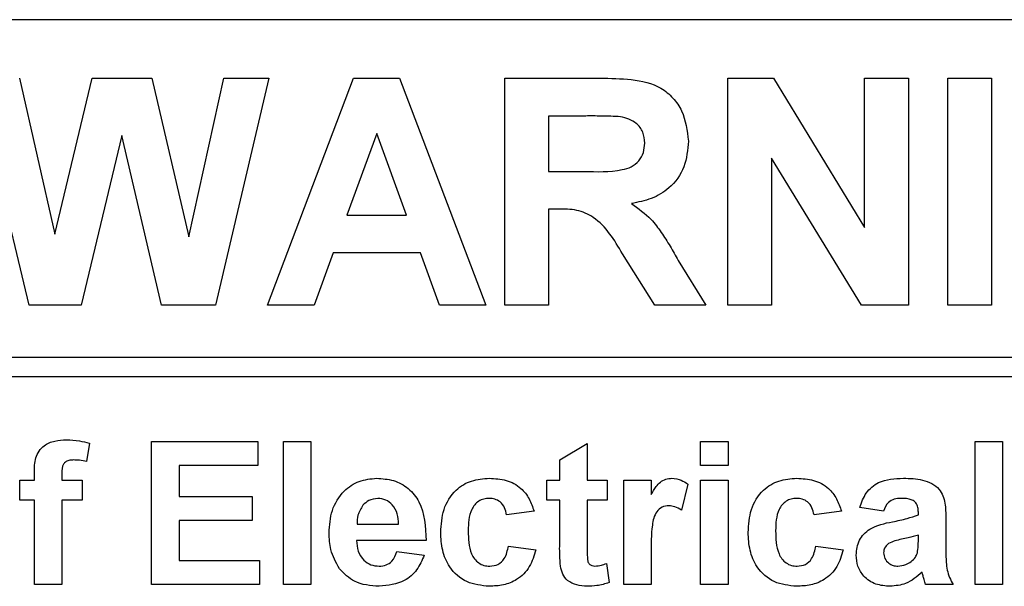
# Paper-space layout 'Blatt3' of a CAD drawing. Header units: millimetres. Extents: x 5 to 418, y 2 to 292.
# Tile 14 of 36: x 136.8 to 144.39, y 202.34 to 206.7. Entities that reach past the tile are written whole.
import ezdxf

# ---------------------------------------------------------------- set-up
doc = ezdxf.new("R2010")
doc.units = ezdxf.units.MM

psp = doc.layouts.new('Blatt3')

# ---------------------------------------------------------------- linework, layer by layer
at = {"color": 7, "linetype": 'Continuous', "lineweight": 25}
for p, q in [((150.204, 206.6997), (131.604, 206.6997)), ((136.8729, 204.4997), (136.454, 206.2497)), ((136.799, 206.2497), (137.071, 205.0476)), ((137.071, 205.0476), (137.3588, 206.2497)), ((137.3588, 206.2497), (137.8181, 206.2497)), ((137.8181, 206.2497), (138.1031, 205.0273)), ((138.1031, 205.0273), (138.3744, 206.2497)), ((138.72, 206.2497), (138.3088, 204.4997)), ((138.3744, 206.2497), (138.72, 206.2497)), ((138.7102, 204.4997), (139.3717, 206.2497)), ((139.3717, 206.2497), (139.7282, 206.2497)), ((139.7282, 206.2497), (140.3929, 204.4997)), ((140.54, 204.4997), (140.54, 206.2497)), ((140.54, 206.2497), (141.2745, 206.2497)), ((142.2577, 204.4997), (142.2577, 206.2497)), ((142.2577, 206.2497), (142.6094, 206.2497)), ((142.6094, 206.2497), (143.3122, 205.0999)), ((143.3122, 205.0999), (143.3122, 206.2497)), ((143.3122, 206.2497), (143.6488, 206.2497)), ((143.6488, 206.2497), (143.6488, 204.4997)), ((143.953, 204.4997), (143.953, 206.2497)), ((143.953, 206.2497), (144.2895, 206.2497)), ((144.2895, 206.2497), (144.2895, 204.4997)), ((140.8766, 205.958), (140.8766, 205.5318)), ((141.1626, 205.958), (140.8766, 205.958)), ((137.587, 205.808), (137.274, 204.4997)), ((137.892, 204.4997), (137.587, 205.808)), ((139.5515, 205.8234), (139.3223, 205.1952)), ((139.7815, 205.1952), (139.5515, 205.8234)), ((143.2866, 204.4997), (142.5943, 205.632)), ((142.5943, 205.632), (142.5943, 204.4997)), ((140.8766, 205.5318), (141.1476, 205.5318)), ((139.3223, 205.1952), (139.7815, 205.1952)), ((140.8766, 205.2401), (140.8766, 204.4997)), ((140.952, 205.2401), (140.8766, 205.2401)), ((139.2167, 204.9036), (139.0692, 204.4997)), ((139.8884, 204.9036), (139.2167, 204.9036)), ((140.036, 204.4997), (139.8884, 204.9036)), ((141.6948, 204.4997), (141.4459, 204.8969)), ((141.876, 204.8461), (142.0881, 204.4997)), ((137.274, 204.4997), (136.8729, 204.4997)), ((138.3088, 204.4997), (137.892, 204.4997)), ((139.0692, 204.4997), (138.7102, 204.4997)), ((140.3929, 204.4997), (140.036, 204.4997)), ((140.8766, 204.4997), (140.54, 204.4997)), ((142.0881, 204.4997), (141.6948, 204.4997)), ((142.5943, 204.4997), (142.2577, 204.4997)), ((143.6488, 204.4997), (143.2866, 204.4997)), ((144.2895, 204.4997), (143.953, 204.4997)), ((131.604, 204.1), (150.554, 204.1)), ((150.554, 203.95), (131.604, 203.95)), ((137.8168, 202.3497), (137.8168, 203.4497)), ((137.8168, 203.4497), (138.6348, 203.4497)), ((138.6348, 203.4497), (138.6348, 203.2664)), ((138.8322, 202.3497), (138.8322, 203.4497)), ((138.8322, 203.4497), (139.0438, 203.4497)), ((139.0438, 203.4497), (139.0438, 202.3497)), ((142.0476, 203.4497), (142.2592, 203.4497)), ((142.0476, 203.2664), (142.0476, 203.4497)), ((142.2592, 203.4497), (142.2592, 203.2664)), ((144.163, 203.4497), (144.3745, 203.4497)), ((144.163, 202.3497), (144.163, 203.4497)), ((144.3745, 203.4497), (144.3745, 202.3497)), ((137.3374, 203.438), (137.3162, 203.2968)), ((140.9617, 203.3087), (141.1733, 203.4356)), ((141.1733, 203.4356), (141.1733, 203.1536)), ((140.9617, 203.1536), (140.9617, 203.3087)), ((136.9143, 203.1536), (136.9143, 203.2115)), ((138.6348, 203.2664), (138.0284, 203.2664)), ((138.0284, 203.2664), (138.0284, 203.0266)), ((142.2592, 203.2664), (142.0476, 203.2664)), ((136.8015, 203.1536), (136.9143, 203.1536)), ((136.8015, 202.9984), (136.8015, 203.1536)), ((137.1258, 203.2082), (137.1258, 203.1536)), ((137.1258, 203.1536), (137.2809, 203.1536)), ((137.2809, 203.1536), (137.2809, 202.9984)), ((140.863, 202.9984), (140.863, 203.1536)), ((140.863, 203.1536), (140.9617, 203.1536)), ((141.1733, 203.1536), (141.3284, 203.1536)), ((141.3284, 203.1536), (141.3284, 202.9984)), ((141.4553, 203.1536), (141.6668, 203.1536)), ((141.4553, 202.3497), (141.4553, 203.1536)), ((141.6668, 203.1536), (141.6668, 203.0414)), ((142.0476, 202.3497), (142.0476, 203.1536)), ((142.0476, 203.1536), (142.2592, 203.1536)), ((142.2592, 203.1536), (142.2592, 202.3497)), ((141.9489, 203.1232), (141.8995, 202.922)), ((136.9143, 202.9984), (136.8015, 202.9984)), ((136.9143, 202.3497), (136.9143, 202.9984)), ((137.2809, 202.9984), (137.1258, 202.9984)), ((137.1258, 202.9984), (137.1258, 202.3497)), ((138.0284, 203.0266), (138.5925, 203.0266)), ((138.5925, 203.0266), (138.5925, 202.8433)), ((140.9617, 202.9984), (140.863, 202.9984)), ((140.9617, 202.6423), (140.9617, 202.9984)), ((141.3284, 202.9984), (141.1733, 202.9984)), ((141.1733, 202.9984), (141.1733, 202.6529)), ((140.7643, 202.9138), (140.5527, 202.8856)), ((143.1335, 202.9138), (142.922, 202.8856)), ((143.4579, 202.9138), (143.2745, 202.942)), ((138.5925, 202.8433), (138.0284, 202.8433)), ((138.0284, 202.8433), (138.0284, 202.5331)), ((143.7258, 202.8856), (143.7258, 202.9057)), ((143.9374, 202.8596), (143.9374, 202.6126)), ((139.4001, 202.8151), (139.7207, 202.8151)), ((139.9322, 202.6882), (139.3963, 202.6882)), ((143.7258, 202.6906), (143.7258, 202.7305)), ((140.5668, 202.6459), (140.7784, 202.6177)), ((142.9361, 202.6459), (143.1476, 202.6177)), ((138.0284, 202.5331), (138.6489, 202.5331)), ((138.6489, 202.5331), (138.6489, 202.3497)), ((139.7066, 202.6036), (139.9181, 202.5754)), ((141.6668, 202.5881), (141.6668, 202.3497)), ((141.3213, 202.511), (141.3425, 202.3636)), ((137.1258, 202.3497), (136.9143, 202.3497)), ((138.6489, 202.3497), (137.8168, 202.3497)), ((139.0438, 202.3497), (138.8322, 202.3497)), ((141.6668, 202.3497), (141.4553, 202.3497)), ((142.2592, 202.3497), (142.0476, 202.3497)), ((143.9938, 202.3497), (143.7822, 202.3497)), ((144.3745, 202.3497), (144.163, 202.3497))]:
    psp.add_line(p, q, dxfattribs=at)
for points, knots in [([(141.2745, 206.2497), (141.3539, 206.2485), (141.5123, 206.2459), (141.715, 206.204), (141.8385, 206.0995), (141.9296, 205.9657), (141.944, 205.8451), (141.9535, 205.7649)], [0, 0, 0, 0, 0.2511373, 0.5005373, 0.6257405, 0.7510517, 1, 1, 1, 1]), ([(141.4301, 205.9524), (141.3802, 205.9546), (141.2911, 205.9584), (141.2019, 205.9582), (141.1626, 205.958)], [0, 0, 0, 0, 0.55992, 1, 1, 1, 1]), ([(141.617, 205.7495), (141.6146, 205.778), (141.6099, 205.835), (141.546, 205.9214), (141.474, 205.9407), (141.4301, 205.9524)], [0, 0, 0, 0, 0.28107, 0.561278, 1, 1, 1, 1]), ([(141.1476, 205.5318), (141.2467, 205.5284), (141.3705, 205.5242), (141.5149, 205.5626), (141.5747, 205.6089), (141.6122, 205.6752), (141.6154, 205.7247), (141.617, 205.7495)], [0, 0, 0, 0, 0.500907, 0.625716, 0.750368, 0.875021, 1, 1, 1, 1]), ([(141.9535, 205.7649), (141.9478, 205.6973), (141.9363, 205.5624), (141.8223, 205.4028), (141.6704, 205.3149), (141.5666, 205.294), (141.5146, 205.2836)], [0, 0, 0, 0, 0.279941, 0.558973, 0.779182, 1, 1, 1, 1]), ([(141.5146, 205.2836), (141.568, 205.2456), (141.6559, 205.1831), (141.7458, 205.0625), (141.8133, 204.9559), (141.8551, 204.8827), (141.876, 204.8461)], [0, 0, 0, 0, 0.339557, 0.559575, 0.779781, 1, 1, 1, 1]), ([(141.4459, 204.8969), (141.3828, 205.0031), (141.2952, 205.1507), (141.0937, 205.2417), (140.9994, 205.2406), (140.952, 205.2401)], [0, 0, 0, 0, 0.560982, 0.779304, 1, 1, 1, 1]), ([(136.9143, 203.2115), (136.9142, 203.2502), (136.9139, 203.3268), (136.9767, 203.4222), (137.0704, 203.4593), (137.1304, 203.4623), (137.1604, 203.4638)], [0, 0, 0, 0, 0.2818037, 0.5577626, 0.7784651, 1, 1, 1, 1]), ([(137.1604, 203.4638), (137.194, 203.4625), (137.2539, 203.4601), (137.3119, 203.4448), (137.3374, 203.438)], [0, 0, 0, 0, 0.559885, 1, 1, 1, 1]), ([(137.2151, 203.3087), (137.2053, 203.3083), (137.1857, 203.3076), (137.1569, 203.2991), (137.1262, 203.2666), (137.126, 203.2323), (137.1258, 203.2082)], [0, 0, 0, 0, 0.1878, 0.374937, 0.560659, 1, 1, 1, 1]), ([(137.3162, 203.2968), (137.2975, 203.3006), (137.2641, 203.3074), (137.23, 203.3083), (137.2151, 203.3087)], [0, 0, 0, 0, 0.559852, 1, 1, 1, 1]), ([(139.1848, 202.7457), (139.1884, 202.8048), (139.1957, 202.9226), (139.2843, 203.067), (139.4126, 203.1549), (139.5053, 203.1634), (139.5517, 203.1677)], [0, 0, 0, 0, 0.280672, 0.559805, 0.779761, 1, 1, 1, 1]), ([(139.5517, 203.1677), (139.5953, 203.1647), (139.6824, 203.1587), (139.8001, 203.0947), (139.9216, 202.9433), (139.9278, 202.7934), (139.9322, 202.6882)], [0, 0, 0, 0, 0.187375, 0.374305, 0.56126, 1, 1, 1, 1]), ([(140.045, 202.751), (140.0487, 202.8105), (140.056, 202.9291), (140.1456, 203.0759), (140.2798, 203.1574), (140.3731, 203.1642), (140.4199, 203.1677)], [0, 0, 0, 0, 0.280699, 0.559641, 0.779504, 1, 1, 1, 1]), ([(140.4199, 203.1677), (140.4636, 203.1654), (140.5508, 203.1608), (140.6618, 203.1016), (140.7312, 203.0112), (140.7532, 202.9463), (140.7643, 202.9138)], [0, 0, 0, 0, 0.280457, 0.559342, 0.779385, 1, 1, 1, 1]), ([(141.6668, 203.0414), (141.6793, 203.0624), (141.6998, 203.0971), (141.736, 203.1405), (141.7791, 203.1638), (141.8108, 203.1664), (141.8266, 203.1677)], [0, 0, 0, 0, 0.3405, 0.560538, 0.780193, 1, 1, 1, 1]), ([(141.8266, 203.1677), (141.8515, 203.1648), (141.896, 203.1596), (141.9327, 203.1343), (141.9489, 203.1232)], [0, 0, 0, 0, 0.559029, 1, 1, 1, 1]), ([(142.4143, 202.751), (142.4179, 202.8105), (142.4252, 202.9291), (142.5148, 203.0759), (142.649, 203.1574), (142.7424, 203.1642), (142.7891, 203.1677)], [0, 0, 0, 0, 0.280699, 0.559641, 0.779505, 1, 1, 1, 1]), ([(142.7891, 203.1677), (142.8328, 203.1654), (142.92, 203.1608), (143.031, 203.1016), (143.1004, 203.0112), (143.1225, 202.9463), (143.1335, 202.9138)], [0, 0, 0, 0, 0.280458, 0.559342, 0.779385, 1, 1, 1, 1]), ([(143.2745, 202.942), (143.2883, 202.9815), (143.3156, 203.0601), (143.4358, 203.1602), (143.5444, 203.1648), (143.6108, 203.1677)], [0, 0, 0, 0, 0.280776, 0.559845, 1, 1, 1, 1]), ([(143.6108, 203.1677), (143.6601, 203.1667), (143.758, 203.1648), (143.8938, 203.1022), (143.9372, 202.9754), (143.9373, 202.8984), (143.9374, 202.8596)], [0, 0, 0, 0, 0.281737, 0.560029, 0.778342, 1, 1, 1, 1]), ([(139.5612, 203.0125), (139.5361, 203.0097), (139.4912, 203.0046), (139.4592, 202.9733), (139.445, 202.9594)], [0, 0, 0, 0, 0.558881, 1, 1, 1, 1]), ([(139.7207, 202.8151), (139.7189, 202.8417), (139.7153, 202.8948), (139.6795, 202.9618), (139.624, 203.0055), (139.5821, 203.0102), (139.5612, 203.0125)], [0, 0, 0, 0, 0.280987, 0.560284, 0.78022, 1, 1, 1, 1]), ([(140.4181, 203.0125), (140.4041, 203.0116), (140.3761, 203.0099), (140.337, 202.9923), (140.3053, 202.9644), (140.2599, 202.8927), (140.2581, 202.8209), (140.2566, 202.7635)], [0, 0, 0, 0, 0.125316, 0.250544, 0.375791, 0.501056, 1, 1, 1, 1]), ([(140.5527, 202.8856), (140.5488, 202.9044), (140.5409, 202.9419), (140.5077, 202.9859), (140.4633, 203.0097), (140.4332, 203.0116), (140.4181, 203.0125)], [0, 0, 0, 0, 0.280569, 0.559657, 0.779606, 1, 1, 1, 1]), ([(142.7873, 203.0125), (142.7733, 203.0116), (142.7453, 203.0099), (142.7063, 202.9923), (142.6745, 202.9644), (142.6292, 202.8927), (142.6273, 202.8209), (142.6258, 202.7635)], [0, 0, 0, 0, 0.125316, 0.250544, 0.375791, 0.501056, 1, 1, 1, 1]), ([(142.922, 202.8856), (142.918, 202.9044), (142.9101, 202.9419), (142.8769, 202.9859), (142.8325, 203.0097), (142.8024, 203.0116), (142.7873, 203.0125)], [0, 0, 0, 0, 0.280569, 0.559657, 0.779606, 1, 1, 1, 1]), ([(143.5896, 203.0125), (143.5728, 203.0118), (143.5394, 203.0102), (143.484, 202.9802), (143.4678, 202.939), (143.4579, 202.9138)], [0, 0, 0, 0, 0.281245, 0.560575, 1, 1, 1, 1]), ([(143.7258, 202.9057), (143.7253, 202.9182), (143.7243, 202.9433), (143.71, 202.9798), (143.663, 203.0121), (143.6199, 203.0124), (143.5896, 203.0125)], [0, 0, 0, 0, 0.187535, 0.374318, 0.560025, 1, 1, 1, 1]), ([(139.445, 202.9594), (139.4297, 202.9346), (139.4021, 202.8901), (139.4007, 202.8381), (139.4001, 202.8151)], [0, 0, 0, 0, 0.558305, 1, 1, 1, 1]), ([(141.8035, 202.9561), (141.785, 202.9543), (141.7483, 202.9505), (141.6925, 202.8976), (141.6658, 202.7688), (141.6664, 202.6605), (141.6668, 202.5881)], [0, 0, 0, 0, 0.124671, 0.248782, 0.498073, 1, 1, 1, 1]), ([(141.8995, 202.922), (141.8829, 202.9322), (141.8531, 202.9504), (141.8186, 202.9544), (141.8035, 202.9561)], [0, 0, 0, 0, 0.560307, 1, 1, 1, 1]), ([(143.2463, 202.5765), (143.2509, 202.6161), (143.2601, 202.6952), (143.3659, 202.8008), (143.4661, 202.8206), (143.5275, 202.8327)], [0, 0, 0, 0, 0.27966, 0.558312, 1, 1, 1, 1]), ([(143.5275, 202.8327), (143.5652, 202.8402), (143.6325, 202.8535), (143.6973, 202.8758), (143.7258, 202.8856)], [0, 0, 0, 0, 0.560216, 1, 1, 1, 1]), ([(140.2566, 202.7635), (140.2579, 202.7023), (140.2596, 202.6256), (140.3036, 202.5459), (140.3362, 202.5142), (140.3776, 202.4939), (140.4077, 202.4918), (140.4227, 202.4907)], [0, 0, 0, 0, 0.499307, 0.624551, 0.749755, 0.874782, 1, 1, 1, 1]), ([(142.6258, 202.7635), (142.6272, 202.7023), (142.6288, 202.6256), (142.6728, 202.5459), (142.7055, 202.5142), (142.7468, 202.4939), (142.7769, 202.4918), (142.792, 202.4907)], [0, 0, 0, 0, 0.499306, 0.624551, 0.749754, 0.874782, 1, 1, 1, 1]), ([(139.2637, 202.4714), (139.2373, 202.5193), (139.1901, 202.6052), (139.1864, 202.7027), (139.1848, 202.7457)], [0, 0, 0, 0, 0.558854, 1, 1, 1, 1]), ([(139.3963, 202.6882), (139.3987, 202.6605), (139.4034, 202.6054), (139.4453, 202.538), (139.5056, 202.4969), (139.5491, 202.4928), (139.5708, 202.4907)], [0, 0, 0, 0, 0.280709, 0.559812, 0.779807, 1, 1, 1, 1]), ([(140.4183, 202.3356), (140.3589, 202.3415), (140.2402, 202.3532), (140.1112, 202.47), (140.0523, 202.6118), (140.0475, 202.7046), (140.045, 202.751)], [0, 0, 0, 0, 0.279708, 0.558485, 0.778925, 1, 1, 1, 1]), ([(142.7876, 202.3356), (142.7281, 202.3415), (142.6094, 202.3532), (142.4805, 202.47), (142.4216, 202.6118), (142.4167, 202.7046), (142.4143, 202.751)], [0, 0, 0, 0, 0.279708, 0.558485, 0.778926, 1, 1, 1, 1]), ([(143.7258, 202.7305), (143.6997, 202.7231), (143.6568, 202.7109), (143.5961, 202.698), (143.5445, 202.6867), (143.5126, 202.6721), (143.4967, 202.6648)], [0, 0, 0, 0, 0.34019, 0.560378, 0.780509, 1, 1, 1, 1]), ([(143.7181, 202.5928), (143.7209, 202.6109), (143.7259, 202.6434), (143.7259, 202.6762), (143.7258, 202.6906)], [0, 0, 0, 0, 0.5596331, 1, 1, 1, 1]), ([(140.7784, 202.6177), (140.765, 202.5724), (140.7383, 202.4821), (140.6431, 202.3849), (140.5289, 202.3409), (140.4552, 202.3374), (140.4183, 202.3356)], [0, 0, 0, 0, 0.280245, 0.559157, 0.779327, 1, 1, 1, 1]), ([(140.4227, 202.4907), (140.4449, 202.4931), (140.489, 202.4977), (140.5483, 202.5562), (140.5598, 202.6118), (140.5668, 202.6459)], [0, 0, 0, 0, 0.28016, 0.558994, 1, 1, 1, 1]), ([(140.9685, 202.4901), (140.966, 202.5184), (140.9615, 202.5691), (140.9616, 202.62), (140.9617, 202.6423)], [0, 0, 0, 0, 0.559789, 1, 1, 1, 1]), ([(141.1733, 202.6529), (141.1736, 202.6203), (141.1741, 202.5795), (141.1756, 202.5298), (141.1879, 202.5075), (141.209, 202.493), (141.2254, 202.4915), (141.2336, 202.4907)], [0, 0, 0, 0, 0.501053, 0.626249, 0.751079, 0.875372, 1, 1, 1, 1]), ([(143.1476, 202.6177), (143.1342, 202.5724), (143.1075, 202.4821), (143.0124, 202.3849), (142.8981, 202.3409), (142.8244, 202.3374), (142.7876, 202.3356)], [0, 0, 0, 0, 0.280245, 0.559157, 0.779327, 1, 1, 1, 1]), ([(142.792, 202.4907), (142.8141, 202.4931), (142.8583, 202.4977), (142.9176, 202.5562), (142.929, 202.6118), (142.9361, 202.6459)], [0, 0, 0, 0, 0.2801594, 0.5589944, 1, 1, 1, 1]), ([(143.4967, 202.6648), (143.4845, 202.6542), (143.4627, 202.6352), (143.4593, 202.6068), (143.4579, 202.5943)], [0, 0, 0, 0, 0.559689, 1, 1, 1, 1]), ([(143.9374, 202.6126), (143.9378, 202.5817), (143.9386, 202.5308), (143.9463, 202.46), (143.9657, 202.4028), (143.9844, 202.3674), (143.9938, 202.3497)], [0, 0, 0, 0, 0.340112, 0.560072, 0.779949, 1, 1, 1, 1]), ([(139.5708, 202.4907), (139.5888, 202.4922), (139.6247, 202.4951), (139.6805, 202.5327), (139.6967, 202.5767), (139.7066, 202.6036)], [0, 0, 0, 0, 0.280682, 0.560516, 1, 1, 1, 1]), ([(139.9181, 202.5754), (139.9013, 202.5363), (139.8676, 202.4584), (139.7489, 202.3543), (139.6386, 202.3427), (139.5713, 202.3356)], [0, 0, 0, 0, 0.281011, 0.561313, 1, 1, 1, 1]), ([(143.5094, 202.3356), (143.4717, 202.3383), (143.3965, 202.3437), (143.3063, 202.404), (143.2539, 202.4878), (143.2489, 202.5469), (143.2463, 202.5765)], [0, 0, 0, 0, 0.280491, 0.559535, 0.779595, 1, 1, 1, 1]), ([(143.4579, 202.5943), (143.4599, 202.5785), (143.4641, 202.5469), (143.4946, 202.5127), (143.531, 202.4935), (143.5558, 202.4917), (143.5683, 202.4907)], [0, 0, 0, 0, 0.279313, 0.559135, 0.779447, 1, 1, 1, 1]), ([(143.6707, 202.5264), (143.6825, 202.5368), (143.7037, 202.5552), (143.7137, 202.5813), (143.7181, 202.5928)], [0, 0, 0, 0, 0.55987, 1, 1, 1, 1]), ([(139.5713, 202.3356), (139.504, 202.3404), (139.3839, 202.349), (139.3004, 202.434), (139.2637, 202.4714)], [0, 0, 0, 0, 0.5603939, 1, 1, 1, 1]), ([(141.1724, 202.3356), (141.1459, 202.3375), (141.0932, 202.3413), (141.0236, 202.3725), (140.9809, 202.4286), (140.9727, 202.4695), (140.9685, 202.4901)], [0, 0, 0, 0, 0.280585, 0.560417, 0.779432, 1, 1, 1, 1]), ([(141.2336, 202.4907), (141.2504, 202.4928), (141.2803, 202.4966), (141.3088, 202.5066), (141.3213, 202.511)], [0, 0, 0, 0, 0.559514, 1, 1, 1, 1]), ([(143.5683, 202.4907), (143.589, 202.493), (143.626, 202.4971), (143.6571, 202.5175), (143.6707, 202.5264)], [0, 0, 0, 0, 0.559359, 1, 1, 1, 1]), ([(143.7547, 202.4438), (143.7147, 202.4097), (143.6432, 202.3487), (143.5503, 202.3396), (143.5094, 202.3356)], [0, 0, 0, 0, 0.55971, 1, 1, 1, 1]), ([(143.7622, 202.4171), (143.7609, 202.4222), (143.7587, 202.4311), (143.7559, 202.4399), (143.7547, 202.4438)], [0, 0, 0, 0, 0.55994, 1, 1, 1, 1]), ([(143.7822, 202.3497), (143.7782, 202.3622), (143.771, 202.3845), (143.7649, 202.4072), (143.7622, 202.4171)], [0, 0, 0, 0, 0.559935, 1, 1, 1, 1]), ([(141.3425, 202.3636), (141.3114, 202.3544), (141.2558, 202.3378), (141.1979, 202.3363), (141.1724, 202.3356)], [0, 0, 0, 0, 0.559724, 1, 1, 1, 1])]:
    psp.add_open_spline(points, degree=3, knots=knots, dxfattribs=at)

doc.saveas('drawing.dxf')
